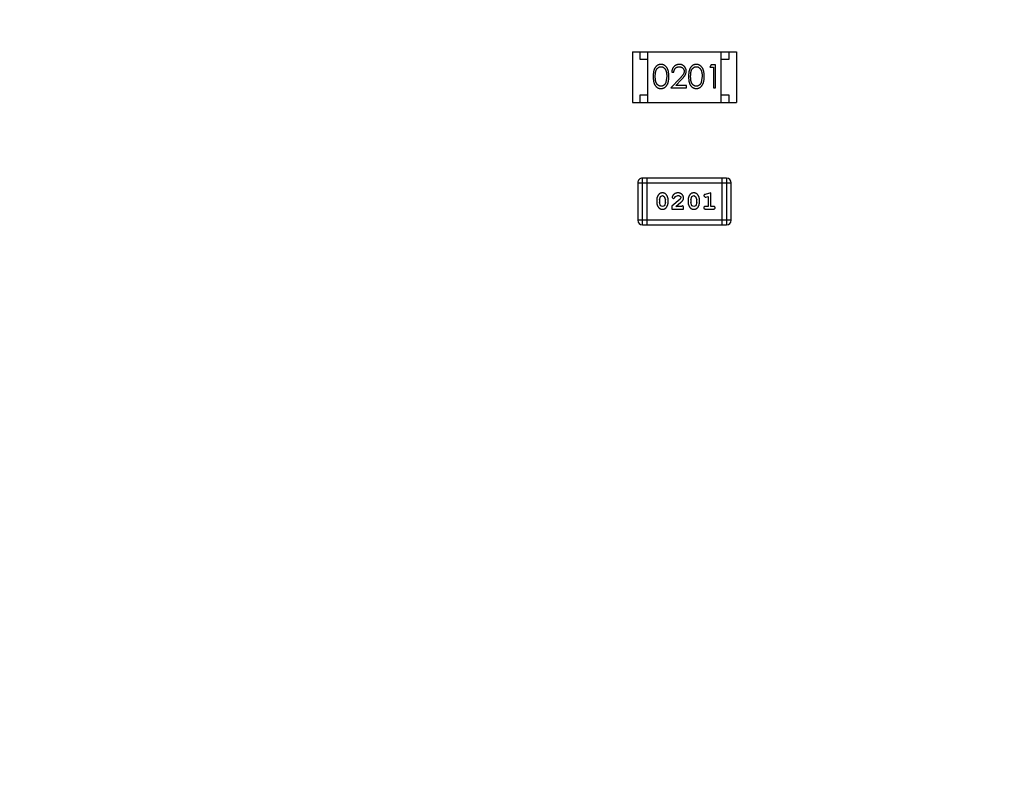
# Model space of a CAD drawing. Header units: millimetres. Extents: x -49 to 165, y -182 to -55.
# Tile 70 of 93: x 131.55 to 137.97, y -131.76 to -126.87. Entities that reach past the tile are written whole.
import ezdxf

# ---------------------------------------------------------------- set-up
doc = ezdxf.new("R2010")
doc.units = ezdxf.units.MM
doc.header["$LTSCALE"] = 1.21
doc.header["$MEASUREMENT"] = 0
doc.header["$PDMODE"] = 3
doc.header["$PDSIZE"] = 0.3125
doc.layers.get('0').update_dxf_attribs({"linetype": 'CONTINUOUS'})
doc.layers.get('DEFPOINTS').update_dxf_attribs({"linetype": 'CONTINUOUS'})
doc.layers.add('Dim', color=3, linetype='CONTINUOUS', lineweight=25)
doc.styles.get("Standard").update_dxf_attribs({"font": 'txt', "width": 0.8})
doc.dimstyles.get("Standard").update_dxf_attribs({"dimtxt": 0.15625, "dimasz": 0.1875, "dimexe": 0.125, "dimexo": 0.0625, "dimgap": 0.09, "dimtad": 0, "dimtih": 1, "dimtoh": 1, "dimzin": 4, "dimdsep": 46, "dimtxsty": 'Standard', "dimblk": '_FILLED', "dimblk1": '_FILLED', "dimblk2": '_FILLED', "dimcen": 0.09, "dimazin": 1, "dimtp": 0.01, "dimtm": 0.01, "dimtfac": 1, "dimtofl": 0, "dimtmove": 0, "dimatfit": 3, "dimldrblk": '_FILLED', "dimfxl": 1, "dimtolj": 1, "dimtzin": 4, "dimarcsym": 0})

# ---------------------------------------------------------------- blocks, each defined once
blk = doc.blocks.new('_FILLED')
at = {"color": 0, "linetype": 'ByBlock'}
blk.add_solid([(0, 0), (-1, 0.1667), (-1, -0.1667)], dxfattribs=at)
blk = doc.blocks.new('*D78')
at = {"layer": 'DEFPOINTS', "color": 0}
for p in [(146.8002, -131.0672), (123.0081, -153.3778), (123.0081, -165.0068)]:
    blk.add_point(p, dxfattribs=at)
at = {"layer": 'Dim', "color": 0, "lineweight": -2}
for p, q in [((146.8002, -131.1297), (146.8002, -165.1318)), ((123.0081, -153.4403), (123.0081, -165.1318)), ((124.5081, -165.0068), (133.0142, -165.0068)), ((145.3002, -165.0068), (136.7942, -165.0068))]:
    blk.add_line(p, q, dxfattribs=at)
at = {"layer": 'Dim', "color": 0, "lineweight": -2, "xscale": 1.5, "yscale": 1.5, "zscale": 1.5, "rotation": 180}
blk.add_blockref('_FILLED', (123.0081, -165.0068), dxfattribs=at)
at = {"layer": 'Dim', "color": 0, "lineweight": -2, "xscale": 1.5, "yscale": 1.5, "zscale": 1.5}
blk.add_blockref('_FILLED', (146.8002, -165.0068), dxfattribs=at)
at = {"layer": 'Dim', "color": 0, "insert": (134.9042, -165.0068), "char_height": 1.5, "attachment_point": 5, "line_spacing_factor": 1.5}
blk.add_mtext('\\A1;23.8', dxfattribs=at)
blk = doc.blocks.new('*D80')
at = {"layer": 'DEFPOINTS', "color": 0}
for p in [(95.7094, -126.5744), (123.0081, -126.5744), (150.6978, -126.5744), (95.977, -134.8087), (104.0987, -139.2733)]:
    blk.add_point(p, dxfattribs=at)
at = {"layer": 'Dim', "color": 0, "lineweight": -2}
for p, q in [((95.6469, -126.5744), (94.6256, -126.5744)), ((104.0468, -139.3081), (99.4459, -142.398))]:
    blk.add_line(p, q, dxfattribs=at)
for start, end in [(183.04181, 193.91939), (199.96454, 210.84213)]:
    blk.add_arc((123.0081, -126.5744), 28.2575, start, end, dxfattribs=at)
at = {"layer": 'Dim', "color": 0, "lineweight": -2, "xscale": 1.5, "yscale": 1.5, "zscale": 1.5}
for p, rotation in [((94.7506, -126.5744), 91.52090279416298), ((99.5496, -142.3283), 302.3630280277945)]:
    blk.add_blockref('_FILLED', p, dxfattribs=dict(at, rotation=rotation))
at = {"layer": 'Dim', "color": 0, "insert": (95.977, -134.8087), "char_height": 1.5, "attachment_point": 5, "rotation": 286.94197}
blk.add_mtext('\\A1;34%%d', dxfattribs=at)

msp = doc.modelspace()

# ---------------------------------------------------------------- linework, layer by layer
at = {"color": 6, "linetype": 'Continuous'}
for p, q in [((135.5452, -127.0806), (136.2252, -127.0805)), ((135.5452, -127.0806), (135.5453, -127.4106)), ((135.5952, -127.1306), (135.5952, -127.0806)), ((135.6453, -127.4106), (135.6452, -127.0806)), ((136.1253, -127.4105), (136.1252, -127.0805)), ((136.1752, -127.0805), (136.1752, -127.1305)), ((136.2252, -127.0805), (136.2253, -127.4105)), ((135.6452, -127.1306), (135.5952, -127.1306)), ((136.0593, -127.1652), (136.0505, -127.1806)), ((136.087, -127.1652), (136.0593, -127.1652)), ((136.0871, -127.3152), (136.087, -127.1652)), ((136.1752, -127.1305), (136.1252, -127.1305)), ((135.8024, -127.2114), (135.8159, -127.2114)), ((136.0505, -127.1806), (136.0736, -127.1806)), ((136.0736, -127.1806), (136.0736, -127.3152)), ((135.7697, -127.2403), (135.7641, -127.278)), ((135.8548, -127.2532), (135.7967, -127.3153)), ((135.8288, -127.2999), (135.8663, -127.2598)), ((136.0005, -127.2402), (135.9948, -127.278)), ((135.7967, -127.3153), (135.8986, -127.3152)), ((135.8986, -127.2999), (135.8288, -127.2999)), ((135.8986, -127.3152), (135.8986, -127.2999)), ((136.0736, -127.3152), (136.0871, -127.3152)), ((135.5453, -127.4106), (136.2253, -127.4105)), ((135.5953, -127.3606), (135.6453, -127.3606)), ((135.5953, -127.4106), (135.5953, -127.3606)), ((136.1253, -127.3605), (136.1753, -127.3605)), ((136.1753, -127.3605), (136.1753, -127.4105)), ((135.5806, -127.9342), (136.1902, -127.9341)), ((135.5806, -127.9342), (135.5806, -128.178)), ((136.1597, -127.9036), (135.6111, -127.9037)), ((135.6111, -128.2085), (135.6111, -127.9037)), ((135.6416, -128.2085), (135.6416, -127.9037)), ((136.1293, -127.9036), (136.1293, -128.2084)), ((136.1597, -127.9036), (136.1598, -128.2084)), ((136.1902, -128.178), (136.1902, -127.9341)), ((136.0569, -127.9994), (136.0203, -128.0093)), ((136.0569, -128.0875), (136.0569, -127.9994)), ((135.7045, -128.0441), (135.7045, -128.0618)), ((135.7218, -128.0443), (135.7291, -128.0225)), ((135.7218, -128.0443), (135.7218, -128.0615)), ((135.7295, -128.0838), (135.7218, -128.0615)), ((135.7291, -128.0225), (135.7414, -128.0167)), ((135.7414, -128.0167), (135.7536, -128.022)), ((135.7536, -128.022), (135.7611, -128.0443)), ((135.7612, -128.0615), (135.7539, -128.0833)), ((135.7612, -128.0615), (135.7611, -128.0443)), ((135.7785, -128.0618), (135.7785, -128.0441)), ((135.8571, -128.041), (135.8021, -128.086)), ((135.8052, -128.0288), (135.814, -128.0372)), ((135.814, -128.0372), (135.8225, -128.0306)), ((135.8225, -128.0306), (135.8275, -128.0221)), ((135.8275, -128.0221), (135.8423, -128.0167)), ((135.8288, -128.0875), (135.8624, -128.0605)), ((135.8618, -128.0313), (135.8571, -128.041)), ((135.909, -128.044), (135.909, -128.0618)), ((135.9263, -128.0443), (135.9336, -128.0225)), ((135.9263, -128.0443), (135.9263, -128.0615)), ((135.934, -128.0838), (135.9263, -128.0615)), ((135.9336, -128.0225), (135.9459, -128.0167)), ((135.9459, -128.0167), (135.9581, -128.022)), ((135.9581, -128.022), (135.9657, -128.0443)), ((135.9657, -128.0615), (135.9584, -128.0833)), ((135.9657, -128.0615), (135.9657, -128.0443)), ((135.983, -128.0618), (135.983, -128.044)), ((136.0113, -128.0185), (136.0192, -128.0277)), ((136.0192, -128.0277), (136.0246, -128.0267)), ((136.0246, -128.0267), (136.0396, -128.0225)), ((136.0396, -128.0225), (136.0396, -128.0875)), ((135.7416, -128.0891), (135.7295, -128.0838)), ((135.7539, -128.0833), (135.7416, -128.0891)), ((135.8021, -128.086), (135.8021, -128.1048)), ((135.8021, -128.1048), (135.8791, -128.1048)), ((135.865, -128.0875), (135.8288, -128.0875)), ((135.8705, -128.0844), (135.865, -128.0875)), ((135.8791, -128.1048), (135.8791, -128.097)), ((135.9461, -128.0891), (135.934, -128.0838)), ((135.9584, -128.0833), (135.9461, -128.0891)), ((136.0396, -128.0875), (136.0223, -128.0875)), ((136.0223, -128.1048), (136.0742, -128.1048)), ((136.0742, -128.0875), (136.0569, -128.0875)), ((136.1902, -128.178), (135.5806, -128.178)), ((135.6111, -128.2085), (136.1598, -128.2084))]:
    msp.add_line(p, q, dxfattribs=at)
at = {"color": 7, "linetype": 'Continuous'}
msp.add_arc((123.0081, -126.5744), 24.48, 100.97933, 79.01595, dxfattribs=at)
at = {"color": 6, "linetype": 'Continuous'}
for centre, start, end in [((135.6111, -127.9342), 90.00449, 180.00449), ((136.1597, -127.9341), 0.00449, 90.00449), ((135.6111, -128.178), 180.00449, 270.00449), ((136.1598, -128.178), 270.00449, 0.00449)]:
    msp.add_arc(centre, 0.0305, start, end, dxfattribs=at)
for points, knots in [([(135.7314, -127.1614), (135.7302, -127.1614), (135.7279, -127.1615), (135.7245, -127.1619), (135.7211, -127.1625), (135.7178, -127.1635), (135.7146, -127.1646), (135.7115, -127.1661), (135.7084, -127.1678), (135.7055, -127.1698), (135.7027, -127.172), (135.7, -127.1744), (135.6975, -127.1772), (135.6952, -127.1801), (135.6931, -127.1833), (135.691, -127.1868), (135.6892, -127.1905), (135.6875, -127.1944), (135.6861, -127.1987), (135.6848, -127.2034), (135.6837, -127.2086), (135.6828, -127.2141), (135.6821, -127.2201), (135.6816, -127.2264), (135.6813, -127.2333), (135.6813, -127.2379), (135.6813, -127.2403)], [0, 0, 0, 0, 0.033742, 0.066533, 0.099153, 0.13154, 0.164087, 0.196563, 0.229707, 0.263315, 0.297504, 0.331686, 0.366482, 0.4021, 0.438958, 0.476748, 0.515985, 0.556589, 0.599519, 0.645765, 0.695487, 0.748721, 0.805687, 0.866754, 0.931405, 1, 1, 1, 1]), ([(135.7832, -127.2403), (135.7832, -127.238), (135.7831, -127.2335), (135.7828, -127.227), (135.7823, -127.2208), (135.7816, -127.2149), (135.7806, -127.2094), (135.7794, -127.2043), (135.778, -127.1996), (135.7764, -127.1951), (135.7746, -127.1911), (135.7727, -127.1872), (135.7706, -127.1837), (135.7683, -127.1804), (135.7659, -127.1773), (135.7634, -127.1745), (135.7606, -127.172), (135.7578, -127.1698), (135.7548, -127.1678), (135.7517, -127.1661), (135.7485, -127.1646), (135.7453, -127.1635), (135.7419, -127.1625), (135.7385, -127.1619), (135.735, -127.1615), (135.7326, -127.1614), (135.7314, -127.1614)], [0, 0, 0, 0, 0.065278, 0.127205, 0.186168, 0.241675, 0.294115, 0.343609, 0.390387, 0.434463, 0.476646, 0.517002, 0.555936, 0.593716, 0.630057, 0.665601, 0.700745, 0.734917, 0.768681, 0.802087, 0.834849, 0.867433, 0.900138, 0.932806, 0.966212, 1, 1, 1, 1]), ([(135.8513, -127.1614), (135.8497, -127.1614), (135.8464, -127.1615), (135.8415, -127.1622), (135.8369, -127.1633), (135.8325, -127.1648), (135.8283, -127.1669), (135.8243, -127.1693), (135.8204, -127.1721), (135.8169, -127.1754), (135.8136, -127.179), (135.8107, -127.1829), (135.8083, -127.1871), (135.8063, -127.1915), (135.8047, -127.1961), (135.8035, -127.201), (135.8027, -127.2061), (135.8025, -127.2096), (135.8024, -127.2114)], [0, 0, 0, 0, 0.06445, 0.126725, 0.187421, 0.247417, 0.306749, 0.366595, 0.427749, 0.490235, 0.553031, 0.614805, 0.676505, 0.738096, 0.801021, 0.864897, 0.931209, 1, 1, 1, 1]), ([(135.8967, -127.206), (135.8966, -127.2045), (135.8965, -127.2016), (135.896, -127.1973), (135.8949, -127.1931), (135.8936, -127.1891), (135.8918, -127.1853), (135.8896, -127.1816), (135.8871, -127.178), (135.8842, -127.1746), (135.881, -127.1715), (135.8774, -127.1688), (135.8737, -127.1665), (135.8697, -127.1646), (135.8654, -127.1632), (135.8609, -127.1622), (135.8562, -127.1615), (135.853, -127.1614), (135.8513, -127.1614)], [0, 0, 0, 0, 0.06271, 0.123347, 0.183401, 0.242828, 0.302097, 0.36242, 0.423725, 0.487032, 0.550491, 0.612709, 0.674265, 0.73617, 0.799211, 0.863483, 0.930525, 1, 1, 1, 1]), ([(135.9622, -127.1614), (135.961, -127.1614), (135.9587, -127.1615), (135.9552, -127.1619), (135.9519, -127.1625), (135.9486, -127.1635), (135.9453, -127.1646), (135.9422, -127.1661), (135.9392, -127.1678), (135.9362, -127.1698), (135.9334, -127.172), (135.9308, -127.1744), (135.9283, -127.1771), (135.926, -127.1801), (135.9238, -127.1833), (135.9218, -127.1868), (135.92, -127.1905), (135.9183, -127.1944), (135.9168, -127.1987), (135.9156, -127.2034), (135.9144, -127.2085), (135.9136, -127.2141), (135.9129, -127.22), (135.9124, -127.2264), (135.9121, -127.2332), (135.9121, -127.2379), (135.9121, -127.2403)], [0, 0, 0, 0, 0.033742, 0.066533, 0.099153, 0.13154, 0.164087, 0.196563, 0.229707, 0.263315, 0.297504, 0.331686, 0.366482, 0.4021, 0.438958, 0.476748, 0.515985, 0.556589, 0.599519, 0.645765, 0.695487, 0.748721, 0.805687, 0.866754, 0.931405, 1, 1, 1, 1]), ([(136.014, -127.2403), (136.0139, -127.238), (136.0139, -127.2335), (136.0136, -127.2269), (136.0131, -127.2207), (136.0123, -127.2149), (136.0114, -127.2094), (136.0102, -127.2043), (136.0088, -127.1995), (136.0072, -127.1951), (136.0054, -127.191), (136.0035, -127.1872), (136.0013, -127.1836), (135.9991, -127.1803), (135.9967, -127.1773), (135.9941, -127.1745), (135.9914, -127.172), (135.9885, -127.1698), (135.9856, -127.1678), (135.9825, -127.1661), (135.9793, -127.1646), (135.976, -127.1635), (135.9727, -127.1625), (135.9693, -127.1619), (135.9658, -127.1615), (135.9634, -127.1614), (135.9622, -127.1614)], [0, 0, 0, 0, 0.065278, 0.127205, 0.186168, 0.241675, 0.294115, 0.343609, 0.390387, 0.434463, 0.476646, 0.517002, 0.555936, 0.593716, 0.630057, 0.665601, 0.700745, 0.734917, 0.768681, 0.802087, 0.834849, 0.867433, 0.900138, 0.932806, 0.966212, 1, 1, 1, 1]), ([(135.6947, -127.2403), (135.6947, -127.2383), (135.6948, -127.2343), (135.695, -127.2287), (135.6954, -127.2234), (135.6959, -127.2185), (135.6965, -127.214), (135.6973, -127.2098), (135.6982, -127.2061), (135.6993, -127.2027), (135.7006, -127.1996), (135.7019, -127.1966), (135.7034, -127.1939), (135.705, -127.1914), (135.7068, -127.1891), (135.7087, -127.187), (135.7107, -127.185), (135.7136, -127.1828), (135.7173, -127.1804), (135.722, -127.1783), (135.7269, -127.1771), (135.7302, -127.1769), (135.7319, -127.1768)], [0, 0, 0, 0, 0.073302, 0.142286, 0.206253, 0.266017, 0.321612, 0.372532, 0.419497, 0.462398, 0.502825, 0.541489, 0.579034, 0.615143, 0.650298, 0.684912, 0.718701, 0.752189, 0.817245, 0.879117, 0.939613, 1, 1, 1, 1]), ([(135.7319, -127.1768), (135.7335, -127.1769), (135.7368, -127.1771), (135.7417, -127.1783), (135.7463, -127.1804), (135.7501, -127.1828), (135.7529, -127.1851), (135.755, -127.1871), (135.7569, -127.1893), (135.7587, -127.1918), (135.7604, -127.1945), (135.762, -127.1974), (135.7634, -127.2006), (135.7647, -127.204), (135.7659, -127.2077), (135.767, -127.2116), (135.7678, -127.2158), (135.7685, -127.2202), (135.769, -127.2249), (135.7695, -127.2298), (135.7697, -127.2349), (135.7697, -127.2385), (135.7697, -127.2403)], [0, 0, 0, 0, 0.059689, 0.119507, 0.181075, 0.246162, 0.279894, 0.314468, 0.350403, 0.387474, 0.426147, 0.466624, 0.508745, 0.553328, 0.600058, 0.649177, 0.700552, 0.754894, 0.811825, 0.871514, 0.934319, 1, 1, 1, 1]), ([(135.8159, -127.2114), (135.816, -127.2101), (135.8163, -127.2075), (135.817, -127.2037), (135.818, -127.2001), (135.8192, -127.1968), (135.8207, -127.1937), (135.8224, -127.1909), (135.8244, -127.1882), (135.8267, -127.1859), (135.8292, -127.1837), (135.8318, -127.1819), (135.8346, -127.1803), (135.8375, -127.179), (135.8406, -127.178), (135.8438, -127.1773), (135.8472, -127.1769), (135.8495, -127.1768), (135.8507, -127.1768)], [0, 0, 0, 0, 0.073648, 0.143686, 0.210962, 0.275557, 0.338064, 0.399311, 0.4594, 0.51934, 0.579024, 0.637809, 0.695959, 0.754122, 0.813113, 0.873453, 0.935561, 1, 1, 1, 1]), ([(135.8507, -127.1768), (135.8518, -127.1768), (135.854, -127.1769), (135.8572, -127.1773), (135.8603, -127.178), (135.8633, -127.179), (135.8661, -127.1803), (135.8688, -127.1818), (135.8714, -127.1837), (135.8738, -127.1857), (135.876, -127.188), (135.8779, -127.1904), (135.8795, -127.193), (135.8809, -127.1956), (135.8819, -127.1983), (135.8826, -127.2012), (135.8831, -127.2042), (135.8832, -127.2062), (135.8832, -127.2072)], [0, 0, 0, 0, 0.068027, 0.133505, 0.19695, 0.26027, 0.322741, 0.384982, 0.448465, 0.513424, 0.578224, 0.640011, 0.700094, 0.760067, 0.819012, 0.877878, 0.938035, 1, 1, 1, 1]), ([(135.8832, -127.2072), (135.8831, -127.2088), (135.883, -127.2121), (135.882, -127.2168), (135.8803, -127.2215), (135.8783, -127.2253), (135.8763, -127.2284), (135.8744, -127.2311), (135.872, -127.234), (135.8694, -127.2373), (135.8663, -127.2409), (135.8628, -127.2447), (135.859, -127.2489), (135.8563, -127.2517), (135.8548, -127.2532)], [0, 0, 0, 0, 0.088014, 0.174976, 0.2638, 0.355443, 0.406413, 0.465519, 0.533076, 0.609353, 0.693899, 0.787171, 0.889197, 1, 1, 1, 1]), ([(135.8663, -127.2598), (135.8678, -127.2583), (135.8705, -127.2553), (135.8745, -127.251), (135.878, -127.2468), (135.8812, -127.2429), (135.8841, -127.2393), (135.8865, -127.2359), (135.8886, -127.2328), (135.891, -127.229), (135.8933, -127.2242), (135.8952, -127.2183), (135.8964, -127.2122), (135.8966, -127.2081), (135.8967, -127.206)], [0, 0, 0, 0, 0.09953, 0.192079, 0.277712, 0.357454, 0.429648, 0.495771, 0.555538, 0.608657, 0.707578, 0.804328, 0.901298, 1, 1, 1, 1]), ([(135.9255, -127.2402), (135.9255, -127.2382), (135.9255, -127.2343), (135.9258, -127.2287), (135.9261, -127.2234), (135.9267, -127.2185), (135.9272, -127.214), (135.9281, -127.2098), (135.929, -127.2061), (135.9301, -127.2026), (135.9313, -127.1995), (135.9327, -127.1966), (135.9342, -127.1939), (135.9358, -127.1914), (135.9375, -127.1891), (135.9394, -127.187), (135.9415, -127.185), (135.9443, -127.1828), (135.9481, -127.1804), (135.9528, -127.1783), (135.9577, -127.177), (135.961, -127.1769), (135.9626, -127.1768)], [0, 0, 0, 0, 0.073302, 0.142286, 0.206253, 0.266017, 0.321612, 0.372532, 0.419497, 0.462398, 0.502825, 0.541489, 0.579034, 0.615143, 0.650298, 0.684912, 0.718701, 0.752189, 0.817245, 0.879117, 0.939613, 1, 1, 1, 1]), ([(135.9626, -127.1768), (135.9643, -127.1769), (135.9676, -127.177), (135.9724, -127.1783), (135.9771, -127.1804), (135.9808, -127.1828), (135.9837, -127.1851), (135.9857, -127.1871), (135.9877, -127.1893), (135.9895, -127.1918), (135.9912, -127.1945), (135.9927, -127.1974), (135.9942, -127.2006), (135.9955, -127.204), (135.9967, -127.2077), (135.9978, -127.2116), (135.9986, -127.2158), (135.9993, -127.2202), (135.9998, -127.2248), (136.0003, -127.2297), (136.0004, -127.2349), (136.0005, -127.2384), (136.0005, -127.2402)], [0, 0, 0, 0, 0.059689, 0.119507, 0.181075, 0.246162, 0.279894, 0.314468, 0.350403, 0.387474, 0.426147, 0.466624, 0.508745, 0.553328, 0.600058, 0.649177, 0.700552, 0.754894, 0.811825, 0.871514, 0.934319, 1, 1, 1, 1]), ([(135.6813, -127.2403), (135.6813, -127.2427), (135.6813, -127.2474), (135.6816, -127.2541), (135.6821, -127.2605), (135.6829, -127.2664), (135.6838, -127.2719), (135.6848, -127.2771), (135.6861, -127.2818), (135.6876, -127.2862), (135.6893, -127.2902), (135.6912, -127.2939), (135.6932, -127.2973), (135.6954, -127.3005), (135.6977, -127.3035), (135.7002, -127.3062), (135.7028, -127.3087), (135.7056, -127.3109), (135.7085, -127.3128), (135.7115, -127.3145), (135.7146, -127.3159), (135.7178, -127.3171), (135.7211, -127.318), (135.7245, -127.3186), (135.7279, -127.319), (135.7303, -127.3191), (135.7314, -127.3191)], [0, 0, 0, 0, 0.068113, 0.132564, 0.193427, 0.250218, 0.303569, 0.353576, 0.400235, 0.443586, 0.484619, 0.524292, 0.56238, 0.599049, 0.63494, 0.669782, 0.704009, 0.737842, 0.771098, 0.803896, 0.836415, 0.868639, 0.900715, 0.933378, 0.966213, 1, 1, 1, 1]), ([(135.7319, -127.3037), (135.7302, -127.3036), (135.7269, -127.3035), (135.7221, -127.3022), (135.7173, -127.3001), (135.7136, -127.2977), (135.7107, -127.2954), (135.7086, -127.2935), (135.7068, -127.2913), (135.705, -127.289), (135.7033, -127.2865), (135.7019, -127.2838), (135.7005, -127.2809), (135.6993, -127.2778), (135.6982, -127.2744), (135.6973, -127.2706), (135.6965, -127.2665), (135.6958, -127.262), (135.6954, -127.2571), (135.695, -127.2518), (135.6948, -127.2462), (135.6947, -127.2423), (135.6947, -127.2403)], [0, 0, 0, 0, 0.060034, 0.120278, 0.182348, 0.247919, 0.281641, 0.315701, 0.350322, 0.385703, 0.421819, 0.459196, 0.497866, 0.538301, 0.58121, 0.628183, 0.679403, 0.734699, 0.794074, 0.858416, 0.927049, 1, 1, 1, 1]), ([(135.7314, -127.3191), (135.7326, -127.3191), (135.735, -127.3191), (135.7385, -127.3186), (135.742, -127.318), (135.7453, -127.317), (135.7486, -127.3158), (135.7518, -127.3144), (135.7548, -127.3126), (135.7579, -127.3106), (135.7608, -127.3084), (135.7635, -127.3058), (135.7661, -127.3031), (135.7685, -127.3), (135.7707, -127.2967), (135.7728, -127.2932), (135.7747, -127.2894), (135.7765, -127.2853), (135.7781, -127.2809), (135.7794, -127.2761), (135.7806, -127.2711), (135.7816, -127.2656), (135.7823, -127.2598), (135.7828, -127.2536), (135.7831, -127.2471), (135.7832, -127.2426), (135.7832, -127.2403)], [0, 0, 0, 0, 0.033824, 0.067298, 0.10028, 0.133019, 0.165736, 0.198792, 0.232372, 0.266409, 0.301016, 0.336196, 0.371972, 0.408574, 0.446394, 0.485225, 0.525372, 0.567224, 0.611081, 0.65775, 0.70702, 0.759235, 0.814484, 0.873227, 0.934937, 1, 1, 1, 1]), ([(135.7641, -127.278), (135.7637, -127.279), (135.7629, -127.2811), (135.7616, -127.284), (135.7601, -127.2867), (135.7585, -127.2892), (135.7568, -127.2916), (135.7549, -127.2937), (135.7529, -127.2956), (135.7501, -127.2979), (135.7464, -127.3002), (135.7417, -127.3022), (135.7369, -127.3035), (135.7335, -127.3037), (135.7319, -127.3037)], [0, 0, 0, 0, 0.075949, 0.148549, 0.218996, 0.286119, 0.351826, 0.416074, 0.478265, 0.540325, 0.660405, 0.774606, 0.887187, 1, 1, 1, 1]), ([(135.9121, -127.2403), (135.9121, -127.2427), (135.9121, -127.2473), (135.9124, -127.2541), (135.9129, -127.2605), (135.9136, -127.2664), (135.9145, -127.2719), (135.9156, -127.2771), (135.9169, -127.2818), (135.9184, -127.2861), (135.9201, -127.2901), (135.922, -127.2939), (135.924, -127.2973), (135.9262, -127.3005), (135.9285, -127.3035), (135.9309, -127.3062), (135.9336, -127.3087), (135.9364, -127.3109), (135.9393, -127.3128), (135.9423, -127.3145), (135.9454, -127.3159), (135.9486, -127.3171), (135.9519, -127.318), (135.9552, -127.3186), (135.9587, -127.319), (135.961, -127.3191), (135.9622, -127.3191)], [0, 0, 0, 0, 0.068113, 0.132564, 0.193427, 0.250218, 0.303569, 0.353576, 0.400235, 0.443586, 0.484619, 0.524292, 0.56238, 0.599049, 0.63494, 0.669782, 0.704009, 0.737842, 0.771098, 0.803896, 0.836415, 0.868639, 0.900715, 0.933378, 0.966213, 1, 1, 1, 1]), ([(135.9627, -127.3037), (135.961, -127.3036), (135.9577, -127.3035), (135.9528, -127.3022), (135.9481, -127.3001), (135.9443, -127.2977), (135.9415, -127.2954), (135.9394, -127.2935), (135.9375, -127.2913), (135.9357, -127.289), (135.9341, -127.2865), (135.9327, -127.2838), (135.9313, -127.2809), (135.9301, -127.2778), (135.929, -127.2744), (135.928, -127.2706), (135.9273, -127.2665), (135.9266, -127.262), (135.9261, -127.2571), (135.9258, -127.2518), (135.9255, -127.2461), (135.9255, -127.2423), (135.9255, -127.2402)], [0, 0, 0, 0, 0.060034, 0.120278, 0.182348, 0.247919, 0.281641, 0.315701, 0.350322, 0.385703, 0.421819, 0.459196, 0.497866, 0.538301, 0.58121, 0.628183, 0.679403, 0.734699, 0.794074, 0.858416, 0.927049, 1, 1, 1, 1]), ([(135.9622, -127.3191), (135.9634, -127.3191), (135.9658, -127.319), (135.9693, -127.3186), (135.9727, -127.3179), (135.9761, -127.317), (135.9793, -127.3158), (135.9825, -127.3144), (135.9856, -127.3126), (135.9886, -127.3106), (135.9915, -127.3084), (135.9943, -127.3058), (135.9969, -127.3031), (135.9993, -127.3), (136.0015, -127.2967), (136.0036, -127.2931), (136.0055, -127.2893), (136.0073, -127.2853), (136.0089, -127.2809), (136.0102, -127.2761), (136.0114, -127.271), (136.0124, -127.2656), (136.0131, -127.2598), (136.0136, -127.2536), (136.0139, -127.2471), (136.0139, -127.2426), (136.014, -127.2403)], [0, 0, 0, 0, 0.033824, 0.067298, 0.10028, 0.133019, 0.165736, 0.198792, 0.232372, 0.266409, 0.301016, 0.336196, 0.371972, 0.408574, 0.446394, 0.485225, 0.525372, 0.567224, 0.611081, 0.65775, 0.70702, 0.759235, 0.814484, 0.873227, 0.934937, 1, 1, 1, 1]), ([(135.9948, -127.278), (135.9944, -127.279), (135.9937, -127.281), (135.9924, -127.284), (135.9909, -127.2867), (135.9893, -127.2892), (135.9875, -127.2915), (135.9857, -127.2937), (135.9837, -127.2956), (135.9809, -127.2978), (135.9772, -127.3002), (135.9725, -127.3022), (135.9676, -127.3035), (135.9643, -127.3036), (135.9627, -127.3037)], [0, 0, 0, 0, 0.075949, 0.148549, 0.218996, 0.286119, 0.351826, 0.416074, 0.478265, 0.540325, 0.660405, 0.774606, 0.887187, 1, 1, 1, 1]), ([(135.7413, -127.9994), (135.7399, -127.9995), (135.7371, -127.9996), (135.733, -128.0003), (135.7291, -128.0014), (135.7256, -128.003), (135.7223, -128.005), (135.7192, -128.0075), (135.7164, -128.0105), (135.714, -128.0139), (135.7118, -128.0175), (135.7098, -128.0212), (135.7082, -128.0249), (135.7069, -128.0287), (135.7058, -128.0324), (135.7051, -128.0363), (135.7046, -128.0402), (135.7045, -128.0428), (135.7045, -128.0441)], [0, 0, 0, 0, 0.06692, 0.130834, 0.19258, 0.252759, 0.312631, 0.373411, 0.436359, 0.501894, 0.568244, 0.632472, 0.69556, 0.757163, 0.818592, 0.878885, 0.939235, 1, 1, 1, 1]), ([(135.7785, -128.0441), (135.7784, -128.043), (135.7784, -128.0408), (135.7781, -128.0376), (135.7776, -128.0345), (135.7769, -128.0314), (135.776, -128.0284), (135.7749, -128.0253), (135.7736, -128.0224), (135.7721, -128.0195), (135.7705, -128.0168), (135.7688, -128.0142), (135.7672, -128.0119), (135.7655, -128.0098), (135.7638, -128.0079), (135.7621, -128.0063), (135.7604, -128.0049), (135.758, -128.0033), (135.7548, -128.0017), (135.7506, -128.0004), (135.7461, -127.9996), (135.7429, -127.9995), (135.7413, -127.9994)], [0, 0, 0, 0, 0.049855, 0.099516, 0.148482, 0.19758, 0.246804, 0.296268, 0.346517, 0.397047, 0.446826, 0.49336, 0.537801, 0.579207, 0.617974, 0.654833, 0.689171, 0.722088, 0.786392, 0.853518, 0.924186, 1, 1, 1, 1]), ([(135.8425, -127.9994), (135.8408, -127.9995), (135.8374, -127.9996), (135.8325, -128.0005), (135.8277, -128.0019), (135.8232, -128.0039), (135.8191, -128.0063), (135.8154, -128.0092), (135.8123, -128.0124), (135.8098, -128.016), (135.8078, -128.0196), (135.8063, -128.0229), (135.8054, -128.0259), (135.8053, -128.0279), (135.8052, -128.0288)], [0, 0, 0, 0, 0.098286, 0.193983, 0.289056, 0.384352, 0.477435, 0.566197, 0.652355, 0.737986, 0.818188, 0.887401, 0.94802, 1, 1, 1, 1]), ([(135.8791, -128.0322), (135.8791, -128.0311), (135.879, -128.0289), (135.8786, -128.0256), (135.8777, -128.0225), (135.8766, -128.0196), (135.8751, -128.0167), (135.8734, -128.014), (135.8713, -128.0114), (135.8689, -128.009), (135.8662, -128.0067), (135.8634, -128.0048), (135.8603, -128.0031), (135.8571, -128.0017), (135.8537, -128.0007), (135.8501, -128), (135.8463, -127.9995), (135.8438, -127.9995), (135.8425, -127.9994)], [0, 0, 0, 0, 0.060981, 0.120256, 0.178148, 0.236115, 0.293993, 0.352864, 0.413358, 0.476056, 0.539296, 0.602396, 0.665116, 0.728325, 0.792919, 0.859317, 0.928302, 1, 1, 1, 1]), ([(135.9458, -127.9994), (135.9444, -127.9995), (135.9416, -127.9995), (135.9375, -128.0003), (135.9337, -128.0014), (135.9301, -128.003), (135.9268, -128.005), (135.9237, -128.0075), (135.9209, -128.0105), (135.9185, -128.0139), (135.9163, -128.0175), (135.9144, -128.0212), (135.9127, -128.0249), (135.9114, -128.0286), (135.9103, -128.0324), (135.9096, -128.0363), (135.9091, -128.0401), (135.9091, -128.0427), (135.909, -128.044)], [0, 0, 0, 0, 0.06692, 0.130834, 0.19258, 0.252759, 0.312631, 0.373411, 0.436359, 0.501894, 0.568244, 0.632472, 0.69556, 0.757163, 0.818592, 0.878885, 0.939235, 1, 1, 1, 1]), ([(135.983, -128.044), (135.9829, -128.043), (135.9829, -128.0408), (135.9826, -128.0376), (135.9821, -128.0345), (135.9814, -128.0314), (135.9805, -128.0283), (135.9794, -128.0253), (135.9781, -128.0224), (135.9766, -128.0195), (135.975, -128.0168), (135.9734, -128.0142), (135.9717, -128.0119), (135.97, -128.0098), (135.9683, -128.0079), (135.9666, -128.0063), (135.9649, -128.0048), (135.9625, -128.0033), (135.9593, -128.0017), (135.9552, -128.0004), (135.9506, -127.9996), (135.9475, -127.9995), (135.9458, -127.9994)], [0, 0, 0, 0, 0.049855, 0.099516, 0.148482, 0.19758, 0.246804, 0.296268, 0.346517, 0.397047, 0.446826, 0.49336, 0.537801, 0.579207, 0.617974, 0.654833, 0.689171, 0.722088, 0.786392, 0.853518, 0.924186, 1, 1, 1, 1]), ([(135.7045, -128.0618), (135.7045, -128.0629), (135.7046, -128.065), (135.7049, -128.0682), (135.7054, -128.0713), (135.7061, -128.0744), (135.7069, -128.0775), (135.7081, -128.0804), (135.7093, -128.0834), (135.7108, -128.0863), (135.7124, -128.089), (135.714, -128.0916), (135.7157, -128.0939), (135.7173, -128.096), (135.719, -128.0978), (135.7207, -128.0995), (135.7224, -128.1009), (135.7248, -128.1025), (135.728, -128.1041), (135.7322, -128.1054), (135.7367, -128.1063), (135.7399, -128.1064), (135.7416, -128.1064)], [0, 0, 0, 0, 0.049886, 0.09882, 0.148132, 0.19689, 0.246038, 0.295176, 0.345305, 0.395692, 0.445312, 0.491875, 0.535813, 0.577009, 0.616081, 0.652689, 0.687585, 0.720206, 0.785062, 0.85223, 0.923759, 1, 1, 1, 1]), ([(135.7416, -128.1064), (135.743, -128.1064), (135.7458, -128.1063), (135.7499, -128.1056), (135.7538, -128.1045), (135.7573, -128.1029), (135.7607, -128.1009), (135.7637, -128.0983), (135.7665, -128.0954), (135.769, -128.092), (135.7711, -128.0884), (135.7731, -128.0847), (135.7748, -128.081), (135.7761, -128.0773), (135.7771, -128.0734), (135.7779, -128.0696), (135.7784, -128.0657), (135.7784, -128.0631), (135.7785, -128.0618)], [0, 0, 0, 0, 0.067217, 0.131051, 0.19272, 0.252824, 0.312745, 0.373449, 0.436041, 0.501494, 0.567761, 0.632087, 0.695096, 0.757109, 0.817993, 0.878657, 0.939311, 1, 1, 1, 1]), ([(135.8423, -128.0167), (135.8437, -128.0168), (135.8464, -128.0169), (135.8502, -128.0177), (135.8536, -128.0191), (135.8565, -128.021), (135.8588, -128.0233), (135.8606, -128.0258), (135.8616, -128.0285), (135.8618, -128.0303), (135.8618, -128.0313)], [0, 0, 0, 0, 0.156344, 0.299348, 0.4327, 0.561, 0.682299, 0.791883, 0.89611, 1, 1, 1, 1]), ([(135.8624, -128.0605), (135.8633, -128.0597), (135.8649, -128.0582), (135.8673, -128.056), (135.8694, -128.0539), (135.8713, -128.0519), (135.8729, -128.05), (135.8743, -128.0483), (135.8754, -128.0466), (135.8765, -128.0446), (135.8776, -128.042), (135.8785, -128.0389), (135.879, -128.0356), (135.8791, -128.0333), (135.8791, -128.0322)], [0, 0, 0, 0, 0.103002, 0.197728, 0.285279, 0.365235, 0.437224, 0.502446, 0.560545, 0.611446, 0.707576, 0.80349, 0.900532, 1, 1, 1, 1]), ([(135.909, -128.0618), (135.909, -128.0629), (135.9091, -128.065), (135.9094, -128.0682), (135.9099, -128.0713), (135.9106, -128.0744), (135.9114, -128.0774), (135.9126, -128.0804), (135.9138, -128.0834), (135.9153, -128.0863), (135.9169, -128.089), (135.9185, -128.0915), (135.9202, -128.0939), (135.9218, -128.096), (135.9235, -128.0978), (135.9252, -128.0995), (135.9269, -128.1009), (135.9293, -128.1025), (135.9325, -128.1041), (135.9367, -128.1054), (135.9412, -128.1063), (135.9444, -128.1064), (135.9461, -128.1064)], [0, 0, 0, 0, 0.049886, 0.09882, 0.148132, 0.19689, 0.246038, 0.295176, 0.345305, 0.395692, 0.445312, 0.491875, 0.535813, 0.577009, 0.616081, 0.652689, 0.687585, 0.720206, 0.785062, 0.85223, 0.923759, 1, 1, 1, 1]), ([(135.9461, -128.1064), (135.9475, -128.1064), (135.9503, -128.1063), (135.9544, -128.1056), (135.9583, -128.1045), (135.9618, -128.1029), (135.9652, -128.1008), (135.9682, -128.0983), (135.971, -128.0954), (135.9735, -128.092), (135.9757, -128.0884), (135.9776, -128.0847), (135.9793, -128.081), (135.9806, -128.0772), (135.9817, -128.0734), (135.9824, -128.0696), (135.9829, -128.0657), (135.9829, -128.0631), (135.983, -128.0618)], [0, 0, 0, 0, 0.067217, 0.131051, 0.19272, 0.252824, 0.312745, 0.373449, 0.436041, 0.501494, 0.567761, 0.632087, 0.695096, 0.757109, 0.817993, 0.878657, 0.939311, 1, 1, 1, 1]), ([(136.0203, -128.0093), (136.0195, -128.0096), (136.0179, -128.01), (136.0158, -128.0109), (136.0142, -128.0118), (136.013, -128.0128), (136.0122, -128.014), (136.0117, -128.0153), (136.0113, -128.0168), (136.0113, -128.0179), (136.0113, -128.0185)], [0, 0, 0, 0, 0.187321, 0.344927, 0.475328, 0.579604, 0.674244, 0.773631, 0.882025, 1, 1, 1, 1]), ([(135.8791, -128.097), (135.8791, -128.0959), (135.8791, -128.0939), (135.8786, -128.0912), (135.878, -128.089), (135.8769, -128.0872), (135.8756, -128.0859), (135.8741, -128.085), (135.8723, -128.0845), (135.8711, -128.0844), (135.8705, -128.0844)], [0, 0, 0, 0, 0.1844, 0.34094, 0.473574, 0.586824, 0.690029, 0.789175, 0.890445, 1, 1, 1, 1]), ([(136.0223, -128.0875), (136.0214, -128.0875), (136.0197, -128.0876), (136.0174, -128.088), (136.0154, -128.0888), (136.0139, -128.0899), (136.0127, -128.0912), (136.0119, -128.0927), (136.0114, -128.0944), (136.0113, -128.0956), (136.0113, -128.0962)], [0, 0, 0, 0, 0.169102, 0.317658, 0.446239, 0.563118, 0.671828, 0.776546, 0.884858, 1, 1, 1, 1]), ([(136.0113, -128.0962), (136.0113, -128.0968), (136.0114, -128.098), (136.0119, -128.0996), (136.0127, -128.1012), (136.0139, -128.1025), (136.0154, -128.1036), (136.0174, -128.1043), (136.0197, -128.1048), (136.0214, -128.1048), (136.0223, -128.1048)], [0, 0, 0, 0, 0.115051, 0.223278, 0.329269, 0.437893, 0.554681, 0.682591, 0.83103, 1, 1, 1, 1]), ([(136.0852, -128.0962), (136.0852, -128.0956), (136.0851, -128.0944), (136.0846, -128.0927), (136.0838, -128.0912), (136.0826, -128.0899), (136.0811, -128.0888), (136.0791, -128.088), (136.0768, -128.0876), (136.0751, -128.0875), (136.0742, -128.0875)], [0, 0, 0, 0, 0.11517, 0.223509, 0.328254, 0.438012, 0.553651, 0.682263, 0.830856, 1, 1, 1, 1]), ([(136.0742, -128.1048), (136.0751, -128.1048), (136.0768, -128.1048), (136.0791, -128.1043), (136.0811, -128.1036), (136.0826, -128.1025), (136.0838, -128.1012), (136.0846, -128.0996), (136.0851, -128.098), (136.0852, -128.0968), (136.0852, -128.0962)], [0, 0, 0, 0, 0.169012, 0.317488, 0.445429, 0.560977, 0.67065, 0.776666, 0.88492, 1, 1, 1, 1])]:
    msp.add_open_spline(points, degree=3, knots=knots, dxfattribs=at)

# ---------------------------------------------------------------- dimensions: what is measured, and where the dimension line sits
at = {"layer": 'Dim'}
dim = msp.add_angular_dim_2l(base=(95.977, -134.8087), line1=((123.0081, -126.5744), (104.0987, -139.2733)), line2=((95.7094, -126.5744), (150.6978, -126.5744)), dimstyle='Standard', override={"dimtxt": 1.5, "dimasz": 1.5, "dimtih": 0, "dimtoh": 0, "dimzin": 0, "dimcen": 0.198, "dimadec": 0, "dimazin": 0, "dimtp": 0, "dimtm": 0, "dimtdec": 4, "dimtzin": 0, "dimarcsym": 1}, dxfattribs=at)
dim.commit()
dim.dimension.update_dxf_attribs({"geometry": '*D80', "text_midpoint": (95.977, -134.8087)})
dim = msp.add_linear_dim(base=(123.0081, -165.0068), p1=(146.8002, -131.0672), p2=(123.0081, -153.3778), dimstyle='Standard', override={"dimtxt": 1.5, "dimasz": 1.5, "dimtih": 0, "dimtoh": 0, "dimdec": 1, "dimzin": 0, "dimcen": 0.198, "dimadec": 0, "dimazin": 0, "dimtp": 0, "dimtm": 0, "dimtdec": 4, "dimtzin": 0, "dimarcsym": 1}, dxfattribs=at)
dim.commit()
dim.dimension.update_dxf_attribs({"geometry": '*D78', "text_midpoint": (134.9042, -165.0068)})

doc.saveas('drawing.dxf')
